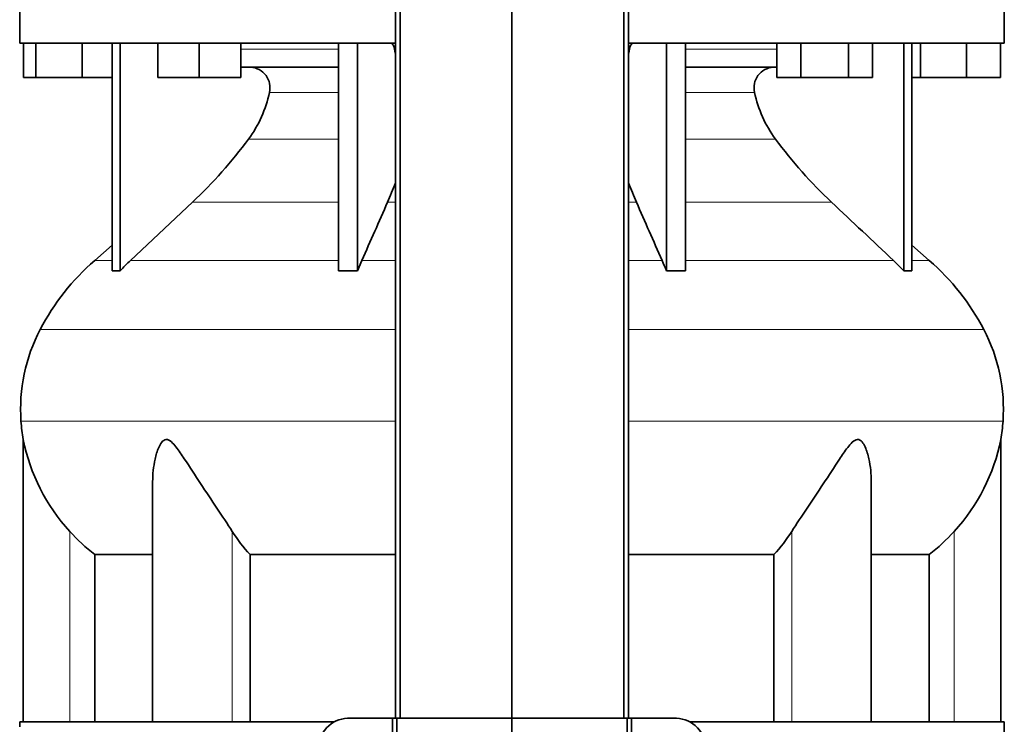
# Model space of a CAD drawing. Header units: millimetres. Extents: x 342 to 1217, y -1599 to 1593.
# Tile 13 of 20: x 349 to 634, y 144 to 348. Entities that reach past the tile are written whole.
import ezdxf

# ---------------------------------------------------------------- set-up
doc = ezdxf.new("R2010")
doc.units = ezdxf.units.MM
for name, color, linetype in [('LOW_334-3', 7, 'Continuous'), ('VSI344-454_SUPPO', 7, 'Continuous'), ('VSI344-454_TERMI', 7, 'Continuous'), ('VSI344_DIFFUSORE', 7, 'Continuous')]:
    doc.layers.add(name, color=color, linetype=linetype)

# ---------------------------------------------------------------- blocks, each defined once
blk = doc.blocks.new('SE')
at = {"layer": 'LOW_334-3', "color": 7, "linetype": 'Continuous', "lineweight": 35}
for p, q in [((458.26, 807.6), (458.26, 145.6)), ((459.61, 145.6), (459.61, 807.6)), ((491.96, 145.6), (491.96, 807.6)), ((524.31, 145.6), (524.31, 807.6)), ((525.67, 807.6), (525.67, 145.6))]:
    blk.add_line(p, q, dxfattribs=at)
at = {"layer": 'VSI344-454_SUPPO', "color": 7, "linetype": 'Continuous', "lineweight": 35}
for p, q in [((440.57, 144.6), (349.46, 144.6)), ((349.46, 144.6), (349.46, 143.1)), ((543.38, 144.6), (634.46, 144.6)), ((634.46, 131.1), (634.46, 144.6))]:
    blk.add_line(p, q, dxfattribs=at)
at = {"layer": 'VSI344-454_TERMI', "color": 7, "linetype": 'Continuous', "lineweight": 35}
for p, q in [((444.37, 145.6), (457.38, 145.6)), ((457.38, 145.6), (458.67, 145.6)), ((457.38, 125.6), (457.38, 145.6)), ((458.67, 145.6), (491.96, 145.6)), ((458.67, 111.85), (458.67, 145.6)), ((491.96, 145.6), (525.26, 145.6)), ((491.96, 110.6), (491.96, 145.6)), ((525.26, 145.6), (526.55, 145.6)), ((525.26, 111.85), (525.26, 145.6)), ((539.56, 145.6), (526.55, 145.6)), ((526.55, 145.6), (526.55, 125.6))]:
    blk.add_line(p, q, dxfattribs=at)
for centre, radius, start, end in [((444.65, 136.92), 8.69, 91.8217, 182.0915), ((539.3, 136.94), 8.67, 357.778, 88.3088)]:
    blk.add_arc(centre, radius, start, end, dxfattribs=at)
at = {"layer": 'VSI344_DIFFUSORE', "color": 7, "linetype": 'Continuous', "lineweight": 35}
for p, q in [((349.46, 354.6), (349.46, 341.1)), ((634.46, 341.1), (634.46, 354.6)), ((458.26, 341.1), (349.46, 341.1)), ((350.58, 331.1), (350.58, 341.1)), ((354.17, 331.1), (354.17, 341.1)), ((367.55, 331.1), (367.55, 341.1)), ((376.25, 275.14), (376.25, 341.1)), ((378.55, 275.14), (378.55, 341.1)), ((389.45, 331.1), (389.45, 341.1)), ((401.45, 331.1), (401.45, 341.1)), ((413.45, 331.1), (413.45, 341.1)), ((441.74, 275.14), (441.74, 341.1)), ((447.28, 275.14), (447.28, 341.1)), ((634.46, 341.1), (525.67, 341.1)), ((536.64, 275.14), (536.64, 341.1)), ((542.19, 275.14), (542.19, 341.1)), ((568.62, 331.1), (568.62, 341.1)), ((575.55, 331.1), (575.55, 341.1)), ((589.4, 331.1), (589.4, 341.1)), ((596.33, 331.1), (596.33, 341.1)), ((605.38, 275.14), (605.38, 341.1)), ((607.67, 275.14), (607.67, 341.1)), ((610.17, 331.1), (610.17, 341.1)), ((623.55, 331.1), (623.55, 341.1)), ((633.35, 331.1), (633.35, 341.1)), ((441.74, 334.1), (413.45, 334.1)), ((568.62, 334.1), (542.19, 334.1)), ((354.17, 331.1), (350.58, 331.1)), ((367.55, 331.1), (354.17, 331.1)), ((376.25, 331.1), (367.55, 331.1)), ((401.45, 331.1), (389.45, 331.1)), ((413.45, 331.1), (401.45, 331.1)), ((575.55, 331.1), (568.62, 331.1)), ((589.4, 331.1), (575.55, 331.1)), ((596.33, 331.1), (589.4, 331.1)), ((610.17, 331.1), (607.67, 331.1)), ((623.55, 331.1), (610.17, 331.1)), ((633.35, 331.1), (623.55, 331.1)), ((399.47, 295.01), (381.55, 278.15)), ((376.25, 282.57), (371.17, 278.15)), ((612.76, 278.15), (607.67, 282.57)), ((447.28, 275.14), (448.52, 278.15)), ((602.38, 278.15), (605.38, 275.14)), ((441.74, 275.14), (447.28, 275.14)), ((605.38, 275.14), (607.67, 275.14)), ((350.46, 226.28), (350.46, 144.6)), ((633.46, 144.6), (633.46, 226.28)), ((387.95, 214.09), (387.95, 144.6)), ((595.97, 144.6), (595.97, 214.11)), ((371.22, 192.97), (387.95, 192.97)), ((371.22, 144.6), (371.22, 192.97)), ((416.13, 192.97), (458.26, 192.97)), ((416.13, 144.6), (416.13, 192.97)), ((525.67, 192.97), (567.8, 192.97)), ((567.8, 192.97), (567.8, 144.6)), ((595.97, 192.97), (612.71, 192.97)), ((612.71, 192.97), (612.71, 144.6))]:
    blk.add_line(p, q, dxfattribs=at)
at = {"layer": 'VSI344_DIFFUSORE', "color": 4, "linetype": 'Continuous', "lineweight": 9}
for p, q in [((413.45, 339.32), (441.74, 339.32)), ((457.95, 339.32), (458.26, 339.32)), ((525.67, 339.32), (525.98, 339.32)), ((542.19, 339.32), (568.62, 339.32)), ((441.74, 326.77), (421.74, 326.77)), ((562.19, 326.77), (542.19, 326.77)), ((415.72, 313.3), (441.74, 313.3)), ((542.19, 313.3), (568.2, 313.3)), ((399.47, 295.01), (441.74, 295.01)), ((455.95, 295.01), (458.26, 295.01)), ((525.67, 295.01), (527.98, 295.01)), ((542.19, 295.01), (584.45, 295.01)), ((376.25, 278.15), (371.17, 278.15)), ((381.55, 278.15), (441.74, 278.15)), ((448.52, 278.15), (458.26, 278.15)), ((525.67, 278.15), (535.4, 278.15)), ((602.38, 278.15), (542.19, 278.15)), ((607.67, 278.15), (612.76, 278.15)), ((458.26, 258.16), (355.39, 258.16)), ((628.54, 258.16), (525.67, 258.16)), ((349.83, 231.6), (458.26, 231.6)), ((525.67, 231.6), (634.09, 231.6)), ((363.96, 144.6), (363.96, 199.7)), ((411, 144.6), (411, 199.7)), ((572.93, 144.6), (572.93, 199.7)), ((619.96, 144.6), (619.96, 199.7))]:
    blk.add_line(p, q, dxfattribs=at)
at = {"layer": 'VSI344_DIFFUSORE', "color": 7, "linetype": 'Continuous', "lineweight": 35}
for centre, radius, start, end in [((416.01, 328.2), 5.9, 345.894, 86.92), ((567.91, 328.2), 5.9, 93.08, 194.106), ((387.81, 333.84), 34.66, 323.6456, 348.2168), ((596.12, 333.84), 34.66, 191.7832, 216.3544), ((305.14, 395.18), 137.6, 313.2799, 323.4819), ((678.79, 395.18), 137.6, 216.5181, 226.7201), ((302.34, 361.92), 167.55, 336.4617, 338.5259), ((681.59, 361.92), 167.55, 201.4741, 203.5383), ((416.13, 226.42), 68.53, 131, 152.418), ((426.56, 230.3), 65.69, 133.2547, 136.96), ((470.07, 249.43), 71.37, 21.1174, 23.731), ((567.79, 226.42), 68.53, 27.582, 49), ((377.4, 256.77), 18.4, 86.4236, 93.5764), ((539.42, 168.01), 107.17, 88.518, 91.482), ((399.64, 235.04), 49.92, 152.418, 183.9452), ((584.29, 235.04), 49.92, 356.0548, 27.582), ((403.21, 235.29), 53.5, 183.9452, 189.6895), ((580.72, 235.29), 53.5, 350.3122, 356.0548), ((405.04, 237.27), 55.66, 191.3531, 222.4468), ((578.89, 237.27), 55.66, 317.5532, 348.6469), ((403.82, 235.39), 53.5, 221.8382, 232.4484), ((451.04, 224.89), 47.3, 212.1799, 222.4416), ((532.89, 224.89), 47.3, 317.5584, 327.8201), ((580.1, 235.39), 53.5, 307.5516, 318.1618)]:
    blk.add_arc(centre, radius, start, end, dxfattribs=at)
for points, knots in [([(456.88, 341.1), (456.94, 341.1), (457, 341.09), (457.11, 341.05), (457.16, 341.02), (457.32, 340.89), (457.42, 340.77), (457.61, 340.46), (457.7, 340.27), (457.81, 339.94), (457.84, 339.82), (457.9, 339.57), (457.93, 339.45), (457.95, 339.32)], [0, 0, 0, 0, 0.125, 0.125, 0.25, 0.25, 0.5, 0.5, 0.75, 0.75, 0.875, 0.875, 1, 1, 1, 1]), ([(458.24, 337.98), (458.22, 338.05), (458.21, 338.13), (458.1, 338.56), (458.02, 338.93), (457.95, 339.32)], [0.8491188, 0.8491188, 0.8491188, 0.8491188, 0.875, 0.875, 1, 1, 1, 1]), ([(525.68, 337.98), (525.7, 338.05), (525.72, 338.13), (525.83, 338.56), (525.91, 338.93), (525.98, 339.32)], [0.8491188, 0.8491188, 0.8491188, 0.8491188, 0.875, 0.875, 1, 1, 1, 1]), ([(527.04, 341.1), (526.99, 341.1), (526.93, 341.09), (526.82, 341.05), (526.77, 341.02), (526.61, 340.89), (526.5, 340.77), (526.32, 340.46), (526.23, 340.27), (526.12, 339.94), (526.09, 339.82), (526.03, 339.57), (526, 339.45), (525.98, 339.32)], [0, 0, 0, 0, 0.125, 0.125, 0.25, 0.25, 0.5, 0.5, 0.75, 0.75, 0.875, 0.875, 1, 1, 1, 1]), ([(411, 199.7), (409.63, 201.87), (408.12, 204.11), (404.98, 208.77), (403.38, 211.17), (400.23, 215.93), (398.69, 218.35), (396.33, 221.9), (395.54, 223.08), (394.28, 224.68), (393.84, 225.19), (392.89, 226.02), (392.35, 226.34), (391.34, 226.29), (390.9, 225.93), (390.22, 225.07), (389.95, 224.56), (389.24, 222.94), (388.91, 221.78), (388.18, 218.48), (387.95, 216.27), (387.95, 214.09)], [0, 0, 0, 0, 0.125, 0.125, 0.25, 0.25, 0.375, 0.375, 0.4375, 0.4375, 0.46875, 0.46875, 0.5, 0.5, 0.53125, 0.53125, 0.5625, 0.5625, 0.625, 0.625, 0.7389823, 0.7389823, 0.7389823, 0.7389823]), ([(595.97, 214.1), (595.97, 216.31), (595.75, 218.53), (594.99, 221.9), (594.65, 223.08), (593.92, 224.68), (593.64, 225.19), (592.93, 226.02), (592.47, 226.34), (591.44, 226.29), (590.91, 225.93), (589.98, 225.07), (589.55, 224.56), (588.3, 222.94), (587.52, 221.78), (585.19, 218.27), (583.64, 215.84), (580.49, 211.08), (578.92, 208.74), (575.83, 204.13), (574.29, 201.85), (572.93, 199.7)], [0.2596572, 0.2596572, 0.2596572, 0.2596572, 0.375, 0.375, 0.4375, 0.4375, 0.46875, 0.46875, 0.5, 0.5, 0.53125, 0.53125, 0.5625, 0.5625, 0.625, 0.625, 0.75, 0.75, 0.875, 0.875, 1, 1, 1, 1])]:
    blk.add_open_spline(points, degree=3, knots=knots, dxfattribs=at)
for points in [[(448.52, 278.15), (451, 283.77), (453.47, 289.39), (455.95, 295.01)], [(535.4, 278.15), (532.93, 283.77), (530.45, 289.39), (527.98, 295.01)], [(584.45, 295.01), (590.43, 289.39), (596.4, 283.77), (602.38, 278.15)]]:
    blk.add_open_spline(points, degree=3, dxfattribs=at)

msp = doc.modelspace()

# ---------------------------------------------------------------- block references
msp.add_blockref('SE', (0, 0))

doc.saveas('drawing.dxf')
